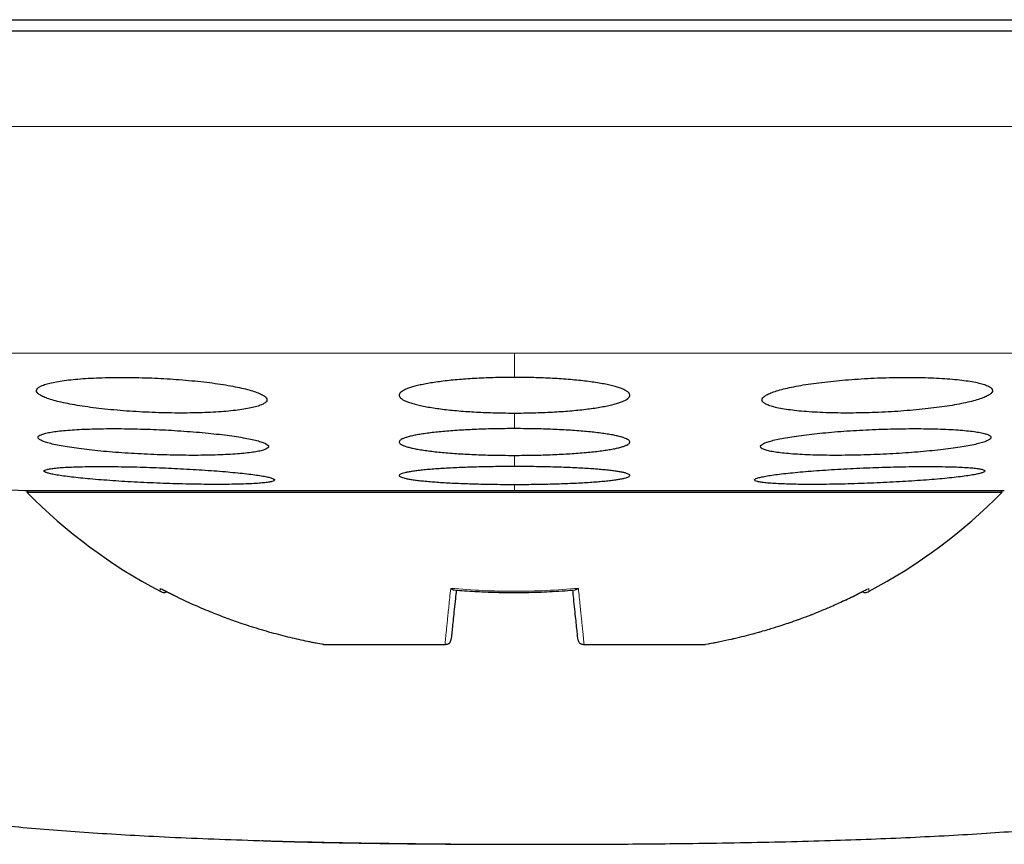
# Model space of a CAD drawing. Header units: millimetres. Extents: x 8 to 775, y 12 to 733.
# Tile 23 of 75: x 434 to 443, y 293 to 300. Entities that reach past the tile are written whole.
import ezdxf

# ---------------------------------------------------------------- set-up
doc = ezdxf.new("R2010")
doc.units = ezdxf.units.MM

msp = doc.modelspace()

# ---------------------------------------------------------------- linework, layer by layer
at = {"color": 7, "linetype": 'Continuous', "lineweight": 30}
for p, q in [((454.6754, 299.9323), (422.6754, 299.9323)), ((434.5938, 296.1165), (434.5937, 296.1167)), ((434.4254, 295.9459), (438.6754, 295.9459)), ((434.4554, 295.9459), (434.444, 295.9323)), ((434.444, 295.9323), (442.9067, 295.9323)), ((438.6754, 295.9459), (442.9254, 295.9459)), ((442.9067, 295.9323), (442.8953, 295.9459)), ((436.8906, 294.6373), (437.0182, 294.613)), ((437.0195, 294.6123), (437.0183, 294.6136)), ((437.0192, 294.6123), (437.0204, 294.6123)), ((437.0204, 294.6123), (438.0721, 294.6123)), ((438.0721, 294.6123), (438.0753, 294.6123)), ((439.2754, 294.6123), (439.2787, 294.6123)), ((439.2787, 294.6123), (440.3304, 294.6123)), ((440.3304, 294.6123), (440.3315, 294.6123))]:
    msp.add_line(p, q, dxfattribs=at)
at = {"color": 252, "linetype": 'Continuous', "lineweight": 0}
for p, q in [((422.6754, 299.1062), (454.6754, 299.1062)), ((424.3144, 297.139), (438.6754, 297.139)), ((438.6754, 297.139), (453.0363, 297.139)), ((438.6754, 297.139), (438.6754, 296.9288)), ((438.6754, 296.6194), (438.6754, 296.4841)), ((438.6754, 296.2522), (438.6754, 296.1554)), ((438.6754, 296), (438.6754, 295.9459))]:
    msp.add_line(p, q, dxfattribs=at)
at = {"color": 7, "linetype": 'Continuous', "lineweight": 30}
for centre, radius, start, end in [((438.6754, 375.3962), 79.5639, 266.278486, 266.938021), ((437.7946, 299.2308), 4.7017, 224.55155, 242.16298), ((439.5561, 299.2308), 4.7017, 297.83717, 315.44845)]:
    msp.add_arc(centre, radius, start, end, dxfattribs=at)
for points, knots in [([(423.4103, 300.0323), (423.4596, 300.0323), (423.5582, 300.0323), (423.7233, 300.0323), (423.9007, 300.0323), (424.0918, 300.0323), (424.2962, 300.0323), (424.5095, 300.0323), (424.7304, 300.0323), (424.9579, 300.0323), (425.1963, 300.0323), (425.4457, 300.0323), (425.7112, 300.0323), (425.993, 300.0323), (426.2915, 300.0323), (426.601, 300.0323), (426.9214, 300.0323), (427.2527, 300.0323), (427.5878, 300.0323), (427.9257, 300.0323), (428.2652, 300.0323), (428.6129, 300.0323), (428.9689, 300.0323), (429.3404, 300.0323), (429.7272, 300.0323), (430.1293, 300.0323), (430.5388, 300.0323), (430.9558, 300.0323), (431.38, 300.0323), (431.8028, 300.0323), (432.223, 300.0323), (432.6397, 300.0323), (433.061, 300.0323), (433.4872, 300.0323), (433.9265, 300.0323), (434.3786, 300.0323), (434.8432, 300.0323), (435.3108, 300.0323), (435.7815, 300.0323), (436.2552, 300.0323), (436.7222, 300.0323), (437.1816, 300.0323), (437.6327, 300.0323), (438.0845, 300.0323), (438.5372, 300.0323), (438.8391, 300.0323), (438.9901, 300.0323)], [0, 0, 0, 0, 0.023363, 0.046689, 0.069999, 0.093313, 0.116654, 0.140027, 0.162034, 0.184017, 0.205994, 0.227982, 0.25, 0.273367, 0.296695, 0.320005, 0.343318, 0.366655, 0.390027, 0.412034, 0.434017, 0.455994, 0.477982, 0.5, 0.523367, 0.546695, 0.570005, 0.593318, 0.616655, 0.640027, 0.662034, 0.684017, 0.705994, 0.727982, 0.75, 0.773367, 0.796695, 0.820005, 0.843318, 0.866655, 0.890024, 0.912028, 0.93401, 0.955988, 0.977978, 1, 1, 1, 1]), ([(438.9901, 300.0323), (439.1503, 300.0323), (439.4705, 300.0323), (439.9497, 300.0323), (440.4275, 300.0323), (440.9037, 300.0323), (441.3784, 300.0323), (441.8419, 300.0323), (442.2935, 300.0323), (442.7328, 300.0323), (443.1688, 300.0323), (443.6014, 300.0323), (444.0391, 300.0323), (444.4809, 300.0323), (444.9259, 300.0323), (445.3648, 300.0323), (445.7977, 300.0323), (446.2246, 300.0323), (446.6369, 300.0323), (447.0344, 300.0323), (447.4169, 300.0323), (447.7924, 300.0323), (448.1607, 300.0323), (448.529, 300.0323), (448.8962, 300.0323), (449.2612, 300.0323), (449.6163, 300.0323), (449.9615, 300.0323), (450.2969, 300.0323), (450.6159, 300.0323), (450.9184, 300.0323), (451.205, 300.0323), (451.4813, 300.0323), (451.7476, 300.0323), (452.0088, 300.0323), (452.2638, 300.0323), (452.5113, 300.0323), (452.7462, 300.0323), (452.9684, 300.0323), (453.1779, 300.0323), (453.3708, 300.0323), (453.5474, 300.0323), (453.7086, 300.0323), (453.8574, 300.0323), (453.995, 300.0323), (454.0765, 300.0323), (454.1172, 300.0323)], [0, 0, 0, 0, 0.023363, 0.046689, 0.069999, 0.093313, 0.116654, 0.140027, 0.162034, 0.184017, 0.205994, 0.227982, 0.25, 0.273367, 0.296695, 0.320005, 0.343318, 0.366655, 0.390027, 0.412034, 0.434017, 0.455994, 0.477982, 0.5, 0.523367, 0.546695, 0.570005, 0.593318, 0.616655, 0.640027, 0.662034, 0.684017, 0.705994, 0.727982, 0.75, 0.773367, 0.796695, 0.820005, 0.843318, 0.866655, 0.890024, 0.912028, 0.93401, 0.955988, 0.977978, 1, 1, 1, 1]), ([(435.5271, 296.9235), (435.4901, 296.9248), (435.416, 296.9274), (435.3062, 296.9289), (435.199, 296.9287), (435.096, 296.9265), (434.9984, 296.9224), (434.9072, 296.9165), (434.8239, 296.9088), (434.7492, 296.8995), (434.6838, 296.8887), (434.629, 296.8763), (434.5852, 296.8627), (434.5528, 296.848), (434.5328, 296.8323), (434.5252, 296.8158), (434.5301, 296.7988), (434.5479, 296.7813), (434.5783, 296.7638), (434.6207, 296.7463), (434.6752, 296.7292), (434.7406, 296.7126), (434.8162, 296.6969), (434.9012, 296.6821), (434.9941, 296.6685), (435.0938, 296.6563), (435.1989, 296.6457), (435.3079, 296.6367), (435.4194, 296.6295), (435.532, 296.6241), (435.6442, 296.6207), (435.7546, 296.6191), (435.8619, 296.6195), (435.9647, 296.6218), (436.0622, 296.626), (436.1527, 296.632), (436.2355, 296.6398), (436.3098, 296.6492), (436.3743, 296.6601), (436.4284, 296.6725), (436.4717, 296.6861), (436.503, 296.7009), (436.5223, 296.7166), (436.5293, 296.7331), (436.5233, 296.7502), (436.5047, 296.7676), (436.4738, 296.7852), (436.4303, 296.8026), (436.3752, 296.8198), (436.3092, 296.8363), (436.2328, 296.852), (436.1473, 296.8668), (436.0539, 296.8803), (435.9538, 296.8924), (435.8484, 296.903), (435.7411, 296.9117), (435.6336, 296.9187), (435.5626, 296.9219), (435.5271, 296.9235)], [0, 0, 0, 0, 0.017577, 0.035211, 0.052788, 0.070365, 0.087998, 0.105575, 0.123173, 0.140828, 0.158427, 0.176171, 0.19397, 0.211715, 0.229663, 0.247667, 0.265616, 0.283741, 0.301922, 0.320047, 0.338241, 0.356494, 0.374688, 0.392813, 0.410997, 0.42912, 0.447066, 0.46507, 0.483015, 0.500754, 0.51855, 0.536289, 0.553885, 0.571538, 0.589134, 0.606712, 0.624345, 0.641924, 0.659613, 0.677357, 0.695047, 0.712929, 0.730867, 0.74875, 0.766826, 0.784959, 0.803035, 0.821222, 0.839467, 0.857654, 0.875816, 0.894036, 0.912198, 0.930208, 0.948277, 0.966287, 0.983144, 1, 1, 1, 1]), ([(438.6754, 296.9288), (438.648, 296.9287), (438.593, 296.9285), (438.5105, 296.9268), (438.4282, 296.9242), (438.3478, 296.9204), (438.2704, 296.9157), (438.196, 296.91), (438.124, 296.9033), (438.0561, 296.8957), (437.9929, 296.8873), (437.9345, 296.8782), (437.8807, 296.8682), (437.8324, 296.8575), (437.7903, 296.8463), (437.7542, 296.8346), (437.7244, 296.8224), (437.7013, 296.8098), (437.6853, 296.7969), (437.6763, 296.784), (437.6743, 296.7707), (437.6798, 296.7576), (437.6923, 296.7446), (437.7119, 296.7318), (437.7388, 296.7192), (437.7726, 296.707), (437.8127, 296.6953), (437.8588, 296.6843), (437.9116, 296.6738), (437.9698, 296.6641), (438.0326, 296.6553), (438.0996, 296.6473), (438.1718, 296.6401), (438.2472, 296.634), (438.3249, 296.629), (438.4046, 296.6249), (438.4872, 296.6219), (438.5778, 296.6198), (438.6409, 296.6195), (438.6754, 296.6194)], [0, 0, 0, 0, 0.025984, 0.052148, 0.078885, 0.105819, 0.131802, 0.157965, 0.184691, 0.211611, 0.237735, 0.264038, 0.290901, 0.317956, 0.344374, 0.370971, 0.398136, 0.425495, 0.452188, 0.479065, 0.506519, 0.534173, 0.561003, 0.58802, 0.615626, 0.643437, 0.670201, 0.697154, 0.724702, 0.752458, 0.778982, 0.805693, 0.832998, 0.86051, 0.886728, 0.91313, 0.940117, 0.967306, 1, 1, 1, 1]), ([(438.6754, 296.6194), (438.7027, 296.6195), (438.7577, 296.6197), (438.8402, 296.6213), (438.9225, 296.624), (439.0029, 296.6277), (439.0806, 296.6324), (439.155, 296.6381), (439.2269, 296.6448), (439.2946, 296.6523), (439.358, 296.6607), (439.4164, 296.6698), (439.4703, 296.6798), (439.5183, 296.6904), (439.5606, 296.7016), (439.5966, 296.7133), (439.6264, 296.7255), (439.6494, 296.7381), (439.6654, 296.7509), (439.6745, 296.7639), (439.6764, 296.7771), (439.671, 296.7903), (439.6584, 296.8033), (439.6388, 296.8161), (439.6119, 296.8287), (439.5781, 296.8409), (439.538, 296.8526), (439.4919, 296.8636), (439.4391, 296.8742), (439.3809, 296.8839), (439.3179, 296.8928), (439.2508, 296.9008), (439.1787, 296.9079), (439.1035, 296.9141), (439.0255, 296.9192), (438.9458, 296.9232), (438.8631, 296.9262), (438.7729, 296.9283), (438.7098, 296.9286), (438.6754, 296.9288)], [0, 0, 0, 0, 0.025985, 0.052152, 0.07889, 0.105825, 0.13181, 0.158256, 0.184702, 0.211623, 0.237748, 0.264331, 0.290914, 0.31797, 0.344385, 0.371265, 0.398144, 0.425501, 0.452192, 0.479066, 0.506519, 0.534171, 0.561, 0.588016, 0.615622, 0.643432, 0.670198, 0.697152, 0.724702, 0.75246, 0.778986, 0.805997, 0.833007, 0.860521, 0.88674, 0.913435, 0.94013, 0.96732, 1, 1, 1, 1]), ([(441.8236, 296.9235), (441.7863, 296.9218), (441.7115, 296.9184), (441.601, 296.9111), (441.4933, 296.9022), (441.3901, 296.8916), (441.2923, 296.8797), (441.2008, 296.8664), (441.1172, 296.8519), (441.0423, 296.8364), (440.9768, 296.8201), (440.922, 296.8032), (440.8785, 296.7858), (440.8468, 296.7683), (440.8278, 296.7508), (440.8215, 296.7336), (440.828, 296.7168), (440.8477, 296.7008), (440.88, 296.6858), (440.9243, 296.6719), (440.9804, 296.6593), (441.0472, 296.6483), (441.1236, 296.6388), (441.209, 296.6312), (441.3019, 296.6253), (441.401, 296.6214), (441.5053, 296.6193), (441.6131, 296.6192), (441.7233, 296.621), (441.8347, 296.6248), (441.9456, 296.6303), (442.0551, 296.6376), (442.1617, 296.6466), (442.2641, 296.6572), (442.3614, 296.6692), (442.452, 296.6825), (442.5351, 296.697), (442.6096, 296.7125), (442.6742, 296.7288), (442.7283, 296.7458), (442.7712, 296.7631), (442.8019, 296.7807), (442.8201, 296.7982), (442.8257, 296.8154), (442.8181, 296.8321), (442.7977, 296.8481), (442.7648, 296.8631), (442.7195, 296.8769), (442.6627, 296.8894), (442.5954, 296.9005), (442.5181, 296.9098), (442.4323, 296.9174), (442.339, 296.9231), (442.2394, 296.9269), (442.135, 296.9289), (442.0298, 296.9288), (441.9256, 296.9271), (441.8576, 296.9247), (441.8236, 296.9235)], [0, 0, 0, 0, 0.017727, 0.035512, 0.05324, 0.070961, 0.088737, 0.106459, 0.124319, 0.142235, 0.160097, 0.178156, 0.196273, 0.214333, 0.232514, 0.250754, 0.268935, 0.287106, 0.305335, 0.323505, 0.341535, 0.359623, 0.377651, 0.395474, 0.413355, 0.431177, 0.44882, 0.46652, 0.484163, 0.501732, 0.519356, 0.536926, 0.554554, 0.572238, 0.589868, 0.607664, 0.625515, 0.643312, 0.661312, 0.67937, 0.697371, 0.715526, 0.733739, 0.751894, 0.770084, 0.788332, 0.806521, 0.824607, 0.842752, 0.860837, 0.878727, 0.896675, 0.914564, 0.932255, 0.950002, 0.967693, 0.983846, 1, 1, 1, 1]), ([(435.5412, 296.4771), (435.504, 296.4784), (435.4295, 296.4811), (435.3191, 296.4834), (435.2115, 296.4843), (435.108, 296.4838), (435.01, 296.4818), (434.9185, 296.4784), (434.835, 296.4736), (434.7602, 296.4675), (434.695, 296.4602), (434.6405, 296.4517), (434.5972, 296.4421), (434.5654, 296.4317), (434.5461, 296.4204), (434.5392, 296.4084), (434.5447, 296.3959), (434.5632, 296.3831), (434.594, 296.37), (434.6367, 296.3569), (434.6913, 296.3439), (434.7567, 296.3313), (434.8321, 296.319), (434.9168, 296.3075), (435.0094, 296.2967), (435.1086, 296.2868), (435.2135, 296.2779), (435.3223, 296.2703), (435.4338, 296.2638), (435.5465, 296.2588), (435.6589, 296.2551), (435.7697, 296.2528), (435.8774, 296.252), (435.9807, 296.2526), (436.0785, 296.2547), (436.1694, 296.2582), (436.2524, 296.263), (436.3267, 296.2692), (436.3911, 296.2766), (436.4449, 296.2851), (436.4877, 296.2947), (436.5184, 296.3052), (436.537, 296.3165), (436.5433, 296.3285), (436.5367, 296.341), (436.5175, 296.3539), (436.4861, 296.367), (436.4423, 296.3801), (436.3871, 296.393), (436.3212, 296.4057), (436.245, 296.4179), (436.1598, 296.4294), (436.0669, 296.4402), (435.9671, 296.45), (435.8619, 296.4588), (435.7549, 296.4663), (435.6475, 296.4725), (435.5766, 296.4756), (435.5412, 296.4771)], [0, 0, 0, 0, 0.017711, 0.035478, 0.053189, 0.0709, 0.088668, 0.10638, 0.124089, 0.141855, 0.159564, 0.177341, 0.195174, 0.212952, 0.230841, 0.248786, 0.266676, 0.284673, 0.302727, 0.320724, 0.338778, 0.35689, 0.374944, 0.392978, 0.41107, 0.429103, 0.447049, 0.465052, 0.482997, 0.500824, 0.518709, 0.536537, 0.554271, 0.572061, 0.589795, 0.607498, 0.625258, 0.642962, 0.660711, 0.678517, 0.696267, 0.714119, 0.732027, 0.749879, 0.767845, 0.785868, 0.803834, 0.821878, 0.839979, 0.858023, 0.876072, 0.894179, 0.912227, 0.930206, 0.948243, 0.966222, 0.983111, 1, 1, 1, 1]), ([(438.6754, 296.4841), (438.6479, 296.484), (438.5927, 296.4839), (438.5099, 296.4826), (438.4272, 296.4806), (438.3466, 296.4778), (438.2688, 296.4742), (438.1941, 296.4699), (438.1219, 296.4649), (438.0538, 296.4591), (437.9905, 296.4528), (437.932, 296.4459), (437.8781, 296.4383), (437.83, 296.4303), (437.7881, 296.4219), (437.7524, 296.4131), (437.7229, 296.4039), (437.7002, 296.3944), (437.6846, 296.3848), (437.676, 296.3751), (437.6744, 296.3652), (437.6802, 296.3553), (437.693, 296.3456), (437.7128, 296.3361), (437.7398, 296.3267), (437.7736, 296.3176), (437.8136, 296.309), (437.8596, 296.3008), (437.9122, 296.293), (437.9701, 296.2857), (438.0326, 296.2791), (438.0995, 296.2732), (438.1713, 296.2678), (438.2465, 296.2632), (438.3241, 296.2594), (438.4038, 296.2564), (438.4864, 296.2541), (438.5772, 296.2525), (438.6406, 296.2523), (438.6754, 296.2522)], [0, 0, 0, 0, 0.026152, 0.052486, 0.079393, 0.1065, 0.132651, 0.158984, 0.185886, 0.212984, 0.239216, 0.265629, 0.29261, 0.319785, 0.346184, 0.372764, 0.399916, 0.427264, 0.453818, 0.480555, 0.50787, 0.535385, 0.562014, 0.588829, 0.616228, 0.64383, 0.670422, 0.697199, 0.724565, 0.752134, 0.778591, 0.805232, 0.832461, 0.859893, 0.886177, 0.912645, 0.939695, 0.966946, 1, 1, 1, 1]), ([(438.6754, 296.2522), (438.7028, 296.2523), (438.758, 296.2524), (438.8408, 296.2537), (438.9235, 296.2557), (439.0042, 296.2585), (439.0822, 296.2621), (439.1569, 296.2664), (439.2291, 296.2714), (439.297, 296.2771), (439.3605, 296.2835), (439.4189, 296.2904), (439.4727, 296.2979), (439.5207, 296.3059), (439.5628, 296.3143), (439.5984, 296.3231), (439.6279, 296.3323), (439.6505, 296.3418), (439.6661, 296.3514), (439.6747, 296.3611), (439.6763, 296.371), (439.6705, 296.3808), (439.6577, 296.3905), (439.6379, 296.4), (439.6109, 296.4094), (439.5771, 296.4185), (439.5371, 296.4272), (439.4911, 296.4354), (439.4385, 296.4433), (439.3806, 296.4505), (439.3178, 296.4572), (439.251, 296.4631), (439.1792, 296.4685), (439.1042, 296.473), (439.0263, 296.4769), (438.9466, 296.4799), (438.864, 296.4822), (438.7735, 296.4838), (438.7101, 296.484), (438.6754, 296.4841)], [0, 0, 0, 0, 0.026152, 0.052487, 0.079396, 0.106502, 0.132655, 0.159273, 0.185891, 0.21299, 0.239222, 0.265918, 0.292615, 0.319791, 0.346189, 0.373054, 0.399919, 0.427266, 0.453819, 0.480556, 0.50787, 0.535383, 0.562013, 0.588827, 0.616226, 0.643828, 0.67042, 0.697199, 0.724565, 0.752135, 0.778593, 0.805529, 0.832465, 0.859898, 0.886182, 0.912941, 0.9397, 0.966952, 1, 1, 1, 1]), ([(441.8095, 296.4771), (441.7721, 296.4755), (441.6972, 296.4722), (441.5864, 296.4657), (441.4783, 296.458), (441.3747, 296.4492), (441.2765, 296.4394), (441.1848, 296.4287), (441.1011, 296.4172), (441.0262, 296.4051), (440.9609, 296.3925), (440.9065, 296.3796), (440.8633, 296.3665), (440.832, 296.3534), (440.8135, 296.3405), (440.8075, 296.3279), (440.8143, 296.3158), (440.834, 296.3044), (440.8662, 296.2939), (440.9102, 296.2843), (440.966, 296.2757), (441.0324, 296.2684), (441.1084, 296.2623), (441.1934, 296.2576), (441.2859, 296.2543), (441.3848, 296.2524), (441.489, 296.252), (441.597, 296.253), (441.7076, 296.2555), (441.8194, 296.2594), (441.9309, 296.2646), (442.041, 296.2711), (442.1482, 296.2788), (442.2512, 296.2876), (442.3489, 296.2975), (442.4399, 296.3082), (442.5231, 296.3197), (442.5975, 296.3319), (442.6619, 296.3445), (442.7158, 296.3574), (442.7583, 296.3705), (442.7885, 296.3836), (442.8064, 296.3965), (442.8117, 296.4091), (442.8038, 296.4211), (442.7834, 296.4324), (442.7506, 296.443), (442.7055, 296.4525), (442.6491, 296.461), (442.5822, 296.4683), (442.5054, 296.4743), (442.42, 296.4789), (442.3271, 296.4822), (442.2276, 296.484), (442.1232, 296.4843), (442.0177, 296.4832), (441.9127, 296.4809), (441.8439, 296.4784), (441.8095, 296.4771)], [0, 0, 0, 0, 0.01782, 0.035697, 0.053518, 0.071334, 0.089206, 0.107023, 0.124922, 0.142878, 0.160778, 0.178783, 0.196845, 0.21485, 0.232906, 0.251019, 0.269075, 0.287103, 0.305189, 0.323217, 0.341152, 0.359145, 0.37708, 0.394897, 0.412772, 0.43059, 0.448317, 0.466102, 0.48383, 0.501535, 0.519295, 0.537, 0.554757, 0.572571, 0.590328, 0.60819, 0.626109, 0.643972, 0.661947, 0.679979, 0.697955, 0.716002, 0.734107, 0.752155, 0.7702, 0.788304, 0.806349, 0.824319, 0.842346, 0.860316, 0.87817, 0.896081, 0.913935, 0.931685, 0.949491, 0.967241, 0.98362, 1, 1, 1, 1]), ([(440.1648, 292.8848), (440.1843, 292.885), (440.3402, 292.8866), (440.6288, 292.8915), (441.0265, 292.8998), (441.4054, 292.9103), (441.766, 292.9228), (442.1087, 292.9373), (442.4412, 292.954), (442.7633, 292.9731), (443.0868, 292.9955), (443.4107, 293.0217), (443.7343, 293.0522), (444.0455, 293.0863), (444.3442, 293.1241), (444.6306, 293.1656), (444.9047, 293.2111), (445.1667, 293.2607), (445.4094, 293.313), (445.6338, 293.3676), (445.8406, 293.4241), (446.0375, 293.4844), (446.2247, 293.5487), (446.4023, 293.617), (446.5701, 293.6895), (446.7281, 293.7667), (446.8763, 293.8489), (447.0146, 293.9366), (447.1427, 294.03), (447.2605, 294.1296), (447.368, 294.235), (447.465, 294.3459), (447.5515, 294.4617), (447.6233, 294.5753), (447.6821, 294.6854), (447.7298, 294.791), (447.77, 294.8987), (447.8026, 295.0083), (447.8276, 295.1194), (447.845, 295.2318), (447.8547, 295.3453), (447.8566, 295.4594), (447.8508, 295.574), (447.8372, 295.6887), (447.8157, 295.8033), (447.7842, 295.9252), (447.7409, 296.054), (447.6827, 296.1881), (447.6362, 296.2824), (447.6064, 296.3299), (447.603, 296.3354)], [0, 0, 0, 0, 0.005992, 0.04806, 0.088913, 0.128561, 0.164847, 0.200077, 0.234259, 0.267401, 0.299514, 0.334149, 0.367528, 0.399667, 0.430583, 0.460295, 0.488824, 0.516194, 0.54243, 0.565322, 0.587326, 0.60847, 0.628783, 0.648299, 0.667057, 0.685098, 0.702474, 0.719246, 0.735493, 0.7513, 0.766731, 0.781831, 0.796646, 0.811218, 0.823209, 0.835086, 0.846874, 0.858598, 0.870281, 0.881948, 0.893623, 0.905331, 0.917096, 0.928944, 0.9409, 0.95299, 0.96771, 0.982707, 0.998027, 1, 1, 1, 1]), ([(430.2144, 296.285), (430.1969, 296.2525), (430.1563, 296.1771), (430.1047, 296.0538), (430.0611, 295.9253), (430.0297, 295.8033), (430.0081, 295.6887), (429.9945, 295.574), (429.9887, 295.4594), (429.9906, 295.3453), (430.0003, 295.2318), (430.0177, 295.1194), (430.0427, 295.0083), (430.0754, 294.8987), (430.1155, 294.791), (430.1632, 294.6854), (430.222, 294.5753), (430.2938, 294.4617), (430.3803, 294.3459), (430.4773, 294.235), (430.5848, 294.1296), (430.7026, 294.03), (430.8307, 293.9366), (430.969, 293.8489), (431.1172, 293.7667), (431.2752, 293.6895), (431.443, 293.617), (431.6206, 293.5487), (431.8078, 293.4844), (432.0047, 293.4241), (432.2115, 293.3676), (432.4317, 293.314), (432.6656, 293.2634), (432.9137, 293.216), (433.1727, 293.1723), (433.4428, 293.1322), (433.7241, 293.0955), (434.0106, 293.0628), (434.3021, 293.0338), (434.5982, 293.0081), (434.9045, 292.985), (435.2209, 292.9645), (435.5607, 292.9457), (435.925, 292.9289), (436.3146, 292.9143), (436.7172, 292.9023), (437.1328, 292.893), (437.4492, 292.8874), (437.6271, 292.8855), (437.6622, 292.8851)], [0, 0, 0, 0, 0.011471, 0.026586, 0.041421, 0.053606, 0.065656, 0.077597, 0.089455, 0.101254, 0.113021, 0.12478, 0.136555, 0.14837, 0.160251, 0.172222, 0.184307, 0.198994, 0.213925, 0.229144, 0.244696, 0.260627, 0.277001, 0.293906, 0.311417, 0.3296, 0.348505, 0.368175, 0.388648, 0.409957, 0.432134, 0.455206, 0.480308, 0.50644, 0.533625, 0.561884, 0.591234, 0.621694, 0.651443, 0.682203, 0.713985, 0.7468, 0.780658, 0.819687, 0.860038, 0.901721, 0.944747, 0.989126, 1, 1, 1, 1]), ([(435.5935, 296.145), (435.5561, 296.1464), (435.4813, 296.1491), (435.3706, 296.1521), (435.2626, 296.1542), (435.1588, 296.1554), (435.0605, 296.1555), (434.9687, 296.1547), (434.8851, 296.1529), (434.8103, 296.1502), (434.7451, 296.1466), (434.6909, 296.1421), (434.6479, 296.1367), (434.6166, 296.1307), (434.5978, 296.124), (434.5915, 296.1167), (434.5976, 296.1089), (434.6165, 296.1007), (434.6477, 296.0922), (434.6907, 296.0835), (434.7455, 296.0747), (434.8109, 296.066), (434.8862, 296.0574), (434.9707, 296.0491), (435.063, 296.0411), (435.162, 296.0336), (435.2667, 296.0266), (435.3753, 296.0204), (435.4867, 296.0148), (435.5994, 296.01), (435.7119, 296.0061), (435.8229, 296.0031), (435.9309, 296.0011), (436.0345, 296), (436.1326, 295.9999), (436.2237, 296.0008), (436.3069, 296.0026), (436.3813, 296.0054), (436.4455, 296.0091), (436.4991, 296.0137), (436.5415, 296.019), (436.5718, 296.0251), (436.5899, 296.0319), (436.5956, 296.0392), (436.5884, 296.047), (436.5688, 296.0552), (436.537, 296.0637), (436.4929, 296.0724), (436.4376, 296.0812), (436.3716, 296.0899), (436.2955, 296.0985), (436.2106, 296.1068), (436.1178, 296.1148), (436.0183, 296.1223), (435.9134, 296.1292), (435.8066, 296.1353), (435.6996, 296.1407), (435.6288, 296.1436), (435.5935, 296.145)], [0, 0, 0, 0, 0.017812, 0.035681, 0.053494, 0.071307, 0.089177, 0.10699, 0.124789, 0.142645, 0.160445, 0.178258, 0.196129, 0.213942, 0.231799, 0.249712, 0.267569, 0.285478, 0.303444, 0.321353, 0.339302, 0.357308, 0.375256, 0.393214, 0.411229, 0.429187, 0.447119, 0.465108, 0.48304, 0.500923, 0.518864, 0.536746, 0.554579, 0.572468, 0.590301, 0.608103, 0.625962, 0.643765, 0.66157, 0.679433, 0.697239, 0.715079, 0.732977, 0.750818, 0.768711, 0.786661, 0.804554, 0.822493, 0.840489, 0.858427, 0.876386, 0.894402, 0.912361, 0.930304, 0.948305, 0.966249, 0.983124, 1, 1, 1, 1]), ([(438.6754, 296.1554), (438.6478, 296.1554), (438.5925, 296.1553), (438.5094, 296.1544), (438.4265, 296.1531), (438.3457, 296.1512), (438.2677, 296.1488), (438.1927, 296.1459), (438.1203, 296.1425), (438.0521, 296.1386), (437.9887, 296.1343), (437.9302, 296.1297), (437.8764, 296.1246), (437.8283, 296.1192), (437.7866, 296.1135), (437.7511, 296.1076), (437.7218, 296.1014), (437.6994, 296.095), (437.6841, 296.0886), (437.6758, 296.0821), (437.6745, 296.0755), (437.6805, 296.0689), (437.6936, 296.0625), (437.7134, 296.0561), (437.7405, 296.0498), (437.7743, 296.0438), (437.8143, 296.038), (437.8602, 296.0325), (437.9126, 296.0273), (437.9703, 296.0225), (438.0327, 296.018), (438.0993, 296.0141), (438.1709, 296.0105), (438.246, 296.0074), (438.3235, 296.0049), (438.4032, 296.0028), (438.4858, 296.0013), (438.5769, 296.0002), (438.6404, 296.0001), (438.6754, 296)], [0, 0, 0, 0, 0.0262721, 0.0527268, 0.0797575, 0.1069871, 0.1332591, 0.1597133, 0.1867413, 0.2139673, 0.240276, 0.2667667, 0.2938302, 0.3210914, 0.3474754, 0.3740418, 0.4011829, 0.4285223, 0.4549761, 0.4816131, 0.5088278, 0.5362421, 0.5627296, 0.5894011, 0.6166532, 0.6441062, 0.6705763, 0.6972308, 0.7244675, 0.7519057, 0.778315, 0.8049083, 0.8320834, 0.8594599, 0.8857917, 0.912307, 0.9394016, 0.9666965, 1, 1, 1, 1]), ([(438.6754, 296), (438.7029, 296.0001), (438.7582, 296.0002), (438.8413, 296.001), (438.9242, 296.0023), (439.0051, 296.0042), (439.0833, 296.0067), (439.1582, 296.0096), (439.2306, 296.013), (439.2986, 296.0168), (439.3622, 296.0211), (439.4207, 296.0257), (439.4745, 296.0308), (439.5224, 296.0362), (439.5643, 296.0419), (439.5997, 296.0478), (439.629, 296.054), (439.6513, 296.0603), (439.6666, 296.0667), (439.6749, 296.0732), (439.6762, 296.0798), (439.6702, 296.0864), (439.6572, 296.0929), (439.6373, 296.0993), (439.6102, 296.1055), (439.5764, 296.1116), (439.5364, 296.1174), (439.4905, 296.1229), (439.4381, 296.1281), (439.3804, 296.1329), (439.3178, 296.1374), (439.2511, 296.1413), (439.1795, 296.1449), (439.1047, 296.148), (439.0269, 296.1506), (438.9472, 296.1526), (438.8646, 296.1541), (438.7739, 296.1552), (438.7103, 296.1553), (438.6754, 296.1554)], [0, 0, 0, 0, 0.0262723, 0.0527272, 0.0797581, 0.106988, 0.1332602, 0.1600014, 0.1867427, 0.213969, 0.2402777, 0.2670548, 0.2938319, 0.3210931, 0.3474768, 0.3743303, 0.4011838, 0.428523, 0.4549765, 0.4816132, 0.5088277, 0.5362417, 0.5627292, 0.5894006, 0.6166527, 0.6441056, 0.670576, 0.6972307, 0.7244676, 0.7519061, 0.7783157, 0.8052002, 0.8320846, 0.8594614, 0.8857933, 0.9125983, 0.9394032, 0.9666984, 1, 1, 1, 1]), ([(441.7572, 296.145), (441.7198, 296.1435), (441.6447, 296.1404), (441.5337, 296.1347), (441.4254, 296.1284), (441.3215, 296.1215), (441.2231, 296.114), (441.1313, 296.106), (441.0475, 296.0977), (440.9726, 296.0891), (440.9074, 296.0804), (440.8532, 296.0716), (440.8103, 296.0629), (440.7793, 296.0544), (440.761, 296.0462), (440.7552, 296.0384), (440.762, 296.0311), (440.7818, 296.0244), (440.8138, 296.0183), (440.8576, 296.013), (440.9131, 296.0086), (440.9791, 296.005), (441.0547, 296.0023), (441.1394, 296.0006), (441.2317, 295.9999), (441.3305, 296.0001), (441.4348, 296.0013), (441.5429, 296.0035), (441.6538, 296.0066), (441.7659, 296.0106), (441.8779, 296.0154), (441.9885, 296.0211), (442.0961, 296.0274), (442.1996, 296.0344), (442.2976, 296.0419), (442.3887, 296.0499), (442.472, 296.0582), (442.5465, 296.0668), (442.6108, 296.0755), (442.6644, 296.0843), (442.7066, 296.093), (442.7366, 296.1015), (442.7542, 296.1097), (442.7593, 296.1175), (442.7514, 296.1247), (442.731, 296.1314), (442.6984, 296.1374), (442.6535, 296.1427), (442.5975, 296.1471), (442.531, 296.1506), (442.4545, 296.1532), (442.3694, 296.1549), (442.2767, 296.1556), (442.1774, 296.1553), (442.0729, 296.154), (441.967, 296.1518), (441.8614, 296.1488), (441.792, 296.1463), (441.7572, 296.145)], [0, 0, 0, 0, 0.017879, 0.035815, 0.053693, 0.07157, 0.089504, 0.107381, 0.125296, 0.143267, 0.161182, 0.179134, 0.197143, 0.215094, 0.233051, 0.251064, 0.269021, 0.286948, 0.304933, 0.322859, 0.340736, 0.35867, 0.376547, 0.394375, 0.412259, 0.430086, 0.447887, 0.465745, 0.483546, 0.501354, 0.519219, 0.537028, 0.554874, 0.572778, 0.590625, 0.608524, 0.626479, 0.644378, 0.662321, 0.680321, 0.698264, 0.716223, 0.734239, 0.752198, 0.770137, 0.788134, 0.806074, 0.823967, 0.841919, 0.859812, 0.877653, 0.895552, 0.913393, 0.931199, 0.949061, 0.966867, 0.983433, 1, 1, 1, 1]), ([(435.5991, 295.0731), (435.6078, 295.069), (435.62, 295.0631), (435.637, 295.0616), (435.648, 295.0637), (435.6535, 295.068), (435.6562, 295.0702)], [0, 0, 0, 0, 0.467267, 0.658672, 0.831938, 1, 1, 1, 1]), ([(435.6016, 295.0983), (435.6528, 295.0719), (435.7529, 295.0203), (435.9026, 294.9515), (436.0229, 294.9006), (436.1148, 294.8643), (436.1794, 294.8399), (436.244, 294.8166), (436.3139, 294.7924), (436.42, 294.7576), (436.5585, 294.7163), (436.7216, 294.6741), (436.8744, 294.6395), (436.9731, 294.6211), (437.0205, 294.6122)], [0, 0, 0, 0, 0.114929, 0.224339, 0.328229, 0.375292, 0.421128, 0.465737, 0.512226, 0.568444, 0.688201, 0.800045, 0.903974, 1, 1, 1, 1]), ([(435.6172, 295.0903), (435.643, 295.0767), (435.6849, 295.0547), (435.7276, 295.0341), (435.7441, 295.0262)], [0, 0, 0, 0, 0.61456, 1, 1, 1, 1]), ([(438.1216, 295.0983), (438.1284, 295.0931), (438.1377, 295.0861), (438.1475, 295.0858), (438.1502, 295.0858)], [0, 0, 0, 0, 0.725684, 1, 1, 1, 1]), ([(438.1699, 295.0831), (438.1672, 295.0579), (438.1609, 294.9976), (438.1522, 294.9148), (438.1436, 294.8329), (438.1362, 294.7627), (438.1299, 294.7027), (438.1267, 294.6723), (438.1251, 294.657)], [0, 0, 0, 0, 0.125099, 0.299156, 0.473235, 0.647778, 0.823223, 1, 1, 1, 1]), ([(438.1501, 295.0848), (438.1726, 295.0828), (438.2259, 295.0782), (438.3067, 295.073), (438.3887, 295.0686), (438.456, 295.0659), (438.5098, 295.0643), (438.5516, 295.0633), (438.5884, 295.0627), (438.6293, 295.0622), (438.6803, 295.062), (438.7455, 295.0624), (438.8221, 295.0637), (438.9099, 295.0663), (439.0089, 295.0709), (439.1071, 295.0768), (439.1722, 295.0824), (439.2007, 295.0848)], [0, 0, 0, 0, 0.064387, 0.152736, 0.230853, 0.298689, 0.344756, 0.384449, 0.417762, 0.449864, 0.501087, 0.563132, 0.635934, 0.719456, 0.813666, 0.918542, 1, 1, 1, 1]), ([(439.2256, 294.657), (439.224, 294.6723), (439.2208, 294.7027), (439.2145, 294.7627), (439.2071, 294.8329), (439.1985, 294.9148), (439.1898, 294.9976), (439.1835, 295.0579), (439.1808, 295.0832)], [0, 0, 0, 0, 0.176752, 0.352173, 0.526691, 0.700746, 0.874778, 1, 1, 1, 1]), ([(439.2291, 295.0983), (439.2223, 295.0932), (439.213, 295.0861), (439.2033, 295.0858), (439.2006, 295.0858)], [0, 0, 0, 0, 0.724465, 1, 1, 1, 1]), ([(440.3325, 294.613), (440.3659, 294.6191), (440.4334, 294.6314), (440.5314, 294.6522), (440.6237, 294.6735), (440.7065, 294.6942), (440.7796, 294.7138), (440.8432, 294.7319), (440.8974, 294.748), (440.9452, 294.7628), (440.995, 294.7787), (441.0534, 294.7981), (441.1245, 294.8228), (441.2061, 294.8528), (441.298, 294.8886), (441.3997, 294.9307), (441.5109, 294.9801), (441.6235, 295.0333), (441.698, 295.0719), (441.733, 295.0901)], [0, 0, 0, 0, 0.068479, 0.13846, 0.202203, 0.259691, 0.310906, 0.355081, 0.393166, 0.42514, 0.456082, 0.498754, 0.549442, 0.607993, 0.674364, 0.748526, 0.830466, 0.920195, 1, 1, 1, 1]), ([(440.3325, 294.6129), (440.3659, 294.619), (440.4334, 294.6314), (440.5314, 294.6521), (440.6237, 294.6734), (440.7065, 294.6942), (440.7797, 294.7138), (440.8433, 294.7319), (440.8975, 294.748), (440.9453, 294.7628), (440.9951, 294.7787), (441.0535, 294.7981), (441.1245, 294.8228), (441.2061, 294.8528), (441.298, 294.8885), (441.3997, 294.9307), (441.5109, 294.9801), (441.6106, 295.027), (441.6724, 295.0589), (441.6947, 295.0705)], [0, 0, 0, 0, 0.070541, 0.142617, 0.208271, 0.267484, 0.320235, 0.365735, 0.404961, 0.437892, 0.469755, 0.513695, 0.565887, 0.626178, 0.694523, 0.770894, 0.855277, 0.947683, 1, 1, 1, 1]), ([(441.6947, 295.0705), (441.6959, 295.0692), (441.6995, 295.0654), (441.7086, 295.0622), (441.7212, 295.0618), (441.736, 295.0655), (441.7461, 295.0704), (441.7516, 295.0731)], [0, 0, 0, 0, 0.084647, 0.257465, 0.45388, 0.695804, 1, 1, 1, 1]), ([(438.0754, 294.6123), (438.0821, 294.6126), (438.0917, 294.6132), (438.1033, 294.6181), (438.1103, 294.623), (438.1161, 294.6295), (438.1224, 294.6406), (438.124, 294.6503), (438.1251, 294.657)], [0, 0, 0, 0, 0.265216, 0.381301, 0.492334, 0.604217, 0.722945, 1, 1, 1, 1]), ([(439.2256, 294.657), (439.2267, 294.6503), (439.2283, 294.6406), (439.2346, 294.6295), (439.2404, 294.623), (439.2474, 294.6181), (439.259, 294.6132), (439.2686, 294.6126), (439.2753, 294.6123)], [0, 0, 0, 0, 0.277055, 0.395783, 0.507666, 0.618699, 0.734784, 1, 1, 1, 1]), ([(436.4825, 292.9094), (436.4854, 292.9093), (436.4909, 292.9092), (436.5, 292.9087), (436.5095, 292.9083), (436.5194, 292.9078), (436.5298, 292.9074), (436.5407, 292.9069), (436.5522, 292.9065), (436.5644, 292.9061), (436.5771, 292.9056), (436.5892, 292.9053), (436.6002, 292.9049), (436.6093, 292.9047), (436.6186, 292.9044), (436.6283, 292.9041), (436.6384, 292.9038), (436.6543, 292.9034), (436.6784, 292.9027), (436.7128, 292.9017), (436.7554, 292.9006), (436.8061, 292.8993), (436.8687, 292.8977), (436.9437, 292.8959), (437.032, 292.8939), (437.1311, 292.8919), (437.241, 292.8898), (437.3616, 292.8878), (437.4929, 292.8859), (437.6349, 292.884), (437.7875, 292.8824), (437.9507, 292.8809), (438.1246, 292.8797), (438.3091, 292.8787), (438.4817, 292.8781), (438.5929, 292.8779), (438.6391, 292.8778)], [0, 0, 0, 0, 0.043096, 0.083502, 0.121109, 0.15582, 0.187554, 0.216241, 0.241827, 0.264271, 0.283551, 0.299667, 0.30815, 0.315436, 0.321567, 0.32662, 0.330737, 0.334199, 0.34208, 0.352403, 0.365404, 0.381203, 0.399864, 0.424745, 0.453452, 0.486006, 0.52242, 0.562699, 0.606844, 0.65485, 0.706707, 0.762402, 0.821915, 0.885226, 0.952305, 1, 1, 1, 1]), ([(437.6622, 292.8849), (437.7438, 292.8839), (437.9072, 292.882), (438.1533, 292.88), (438.4016, 292.8786), (438.652, 292.8777), (438.9256, 292.8774), (439.2222, 292.8777), (439.5415, 292.879), (439.862, 292.8812), (440.076, 292.8837), (440.1831, 292.8849)], [0, 0, 0, 0, 0.0979144, 0.1959232, 0.2942526, 0.3931854, 0.4928344, 0.6184096, 0.7449828, 0.8722946, 1, 1, 1, 1])]:
    msp.add_open_spline(points, degree=3, knots=knots, dxfattribs=at)
at = {"color": 252, "linetype": 'Continuous', "lineweight": 0}
for points, knots in [([(435.5991, 295.0731), (435.5991, 295.0731), (435.5989, 295.0711), (435.5996, 295.0776), (435.6009, 295.0914), (435.6016, 295.0983)], [0, 0, 0, 0, 0.001975, 0.500404, 1, 1, 1, 1]), ([(438.0721, 294.6123), (438.0729, 294.6206), (438.0745, 294.638), (438.0776, 294.6703), (438.0808, 294.702), (438.0837, 294.7307), (438.0861, 294.7538), (438.0886, 294.7785), (438.0911, 294.803), (438.0945, 294.8364), (438.0992, 294.8817), (438.1056, 294.9448), (438.1131, 295.0165), (438.1187, 295.0705), (438.1216, 295.0983)], [0, 0, 0, 0, 0.091055, 0.189247, 0.29459, 0.346734, 0.400466, 0.455785, 0.509566, 0.553479, 0.655927, 0.764497, 0.879189, 1, 1, 1, 1]), ([(438.1216, 295.0983), (438.214, 295.091), (438.3987, 295.0766), (438.6761, 295.0714), (438.9531, 295.0767), (439.137, 295.0911), (439.2291, 295.0983)], [0, 0, 0, 0, 0.250751, 0.500963, 0.75019, 1, 1, 1, 1]), ([(439.2291, 295.0983), (439.2319, 295.0719), (439.2372, 295.0203), (439.2444, 294.9515), (439.2496, 294.9006), (439.2533, 294.8643), (439.2558, 294.8399), (439.2582, 294.8166), (439.2607, 294.7924), (439.2642, 294.7576), (439.2685, 294.7163), (439.2728, 294.6741), (439.2761, 294.6395), (439.2778, 294.6211), (439.2786, 294.6122)], [0, 0, 0, 0, 0.1149288, 0.2243394, 0.3282291, 0.3752921, 0.4211281, 0.4657373, 0.5122265, 0.5684439, 0.6882011, 0.8000454, 0.9039742, 1, 1, 1, 1]), ([(440.3304, 294.6123), (440.3753, 294.6206), (440.4687, 294.638), (440.6131, 294.6703), (440.7375, 294.702), (440.8396, 294.7307), (440.9172, 294.7538), (440.9951, 294.7785), (441.0679, 294.803), (441.1626, 294.8364), (441.2823, 294.8817), (441.4331, 294.9448), (441.5902, 295.0165), (441.6953, 295.0705), (441.7491, 295.0983)], [0, 0, 0, 0, 0.0910545, 0.1892472, 0.29459, 0.3467336, 0.4004656, 0.4557848, 0.509566, 0.5534792, 0.655927, 0.7644969, 0.8791888, 1, 1, 1, 1]), ([(441.7491, 295.0983), (441.7498, 295.0909), (441.7513, 295.0762), (441.7515, 295.0742), (441.7516, 295.0731)], [0, 0, 0, 0, 0.50153, 1, 1, 1, 1])]:
    msp.add_open_spline(points, degree=3, knots=knots, dxfattribs=at)

doc.saveas('drawing.dxf')
